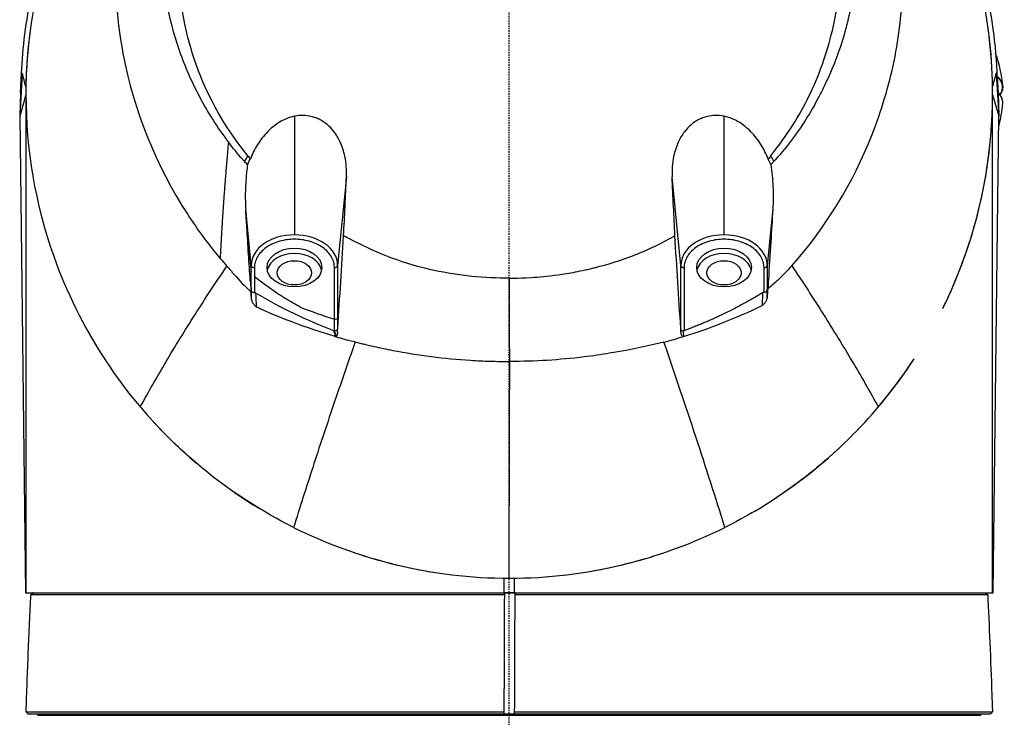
# Model space of a CAD drawing. Header units: millimetres. Extents: x 0 to 4378, y 0 to 2376.
# Tile 182 of 211: x 2252 to 2344, y 1626 to 1691. Entities that reach past the tile are written whole.
import ezdxf

# ---------------------------------------------------------------- set-up
doc = ezdxf.new("R2010")
doc.units = ezdxf.units.MM
doc.header["$LTSCALE"] = 0.2
doc.linetypes.add('CENTER2', pattern=[1.125, 0.75, -0.125, 0.125, -0.125])
doc.layers.add('02_Center Line', color=1, linetype='CENTER2')

# ---------------------------------------------------------------- blocks, each defined once
blk = doc.blocks.new('Blk$A25K1-2P24H')
for p, q in [((-45.342, 1099), (-45.583, 1095)), ((-45.514, 1097.18), (-45.404, 1099)), ((45.404, 1099), (45.342, 1099)), ((45.342, 1099), (45.583, 1095)), ((45.404, 1099), (45.514, 1097.18)), ((45.432, 1098.72), (45.421, 1098.72)), ((-45.514, 1097.18), (-45.583, 1095)), ((-45.004, 1096.985), (-45.583, 1095)), ((-45, 1096.447), (-45, 1050.65)), ((45, 1050.65), (45, 1096.455)), ((45.004, 1096.986), (45.583, 1095)), ((45.514, 1097.18), (45.583, 1095)), ((-45.583, 1095), (-45.043, 1050.65)), ((-20, 1094.991), (-20, 1083.957)), ((20, 1083.957), (20, 1094.991)), ((45.043, 1050.65), (45.583, 1095)), ((-15.165, 1089.366), (-15.981, 1081.115)), ((15.98, 1081.115), (15.164, 1089.366)), ((-24.02, 1081.115), (-24.542, 1086.393)), ((24.538, 1086.357), (24.019, 1081.115)), ((-24.433, 1084.656), (-24.02, 1080.477)), ((-24.02, 1080.477), (-24.02, 1081.115)), ((-23.721, 1080.917), (-23.721, 1078.569)), ((-16.28, 1076.101), (-16.28, 1080.917)), ((-15.981, 1081.115), (-15.98, 1076.221)), ((15.98, 1075.147), (15.98, 1081.115)), ((16.279, 1080.917), (16.279, 1075.036)), ((23.726, 1078.605), (23.72, 1080.917)), ((24.019, 1081.115), (24.025, 1078.737)), ((-24.02, 1078.701), (-24.02, 1080.477)), ((24.025, 1078.737), (24.126, 1079.762)), ((24.127, 1079.764), (24.126, 1079.762)), ((23.589, 1078.563), (23.54, 1077.385)), ((-16.28, 1075.043), (-16.28, 1076.1)), ((-15.981, 1076.221), (-15.981, 1075.149)), ((-15.992, 1074.902), (-15.981, 1075.149)), ((-15.981, 1075.149), (-15.966, 1075.302)), ((15.969, 1075.263), (15.968, 1075.266)), ((15.98, 1075.147), (15.969, 1075.263)), ((15.99, 1074.938), (15.981, 1075.147)), ((-0.5, 1052.002), (-0.5, 1050.65)), ((0.5, 1050.65), (0.5, 1052.002)), ((-45.043, 1050.65), (45.043, 1050.65)), ((-44.342, 1050.65), (-44.547, 1050.454)), ((-44.306, 1050.65), (-44.516, 1050.451)), ((-0.457, 1050.638), (-0.457, 1050.45)), ((0.543, 1050.45), (0.543, 1050.637)), ((44.306, 1050.65), (44.516, 1050.451)), ((44.342, 1050.65), (44.547, 1050.454)), ((-43.896, 1039.55), (-43.896, 1039.55)), ((-43.896, 1039.25), (-43.896, 1039.35)), ((-43.896, 1039.25), (43.896, 1039.25)), ((-43.895, 1039.55), (-43.895, 1039.55)), ((-43.895, 1039.35), (-43.895, 1039.25)), ((-0.499, 1039.55), (-0.5, 1039.358)), ((-0.5, 1039.351), (-0.5, 1039.358)), ((-0.5, 1039.25), (-0.5, 1039.35)), ((0.5, 1039.35), (-0.5, 1039.35)), ((0.5, 1039.358), (0.501, 1039.55)), ((0.5, 1039.35), (0.5, 1039.25)), ((43.895, 1039.55), (43.895, 1039.551)), ((43.895, 1039.25), (43.895, 1039.35)), ((43.896, 1039.55), (43.896, 1039.551)), ((43.896, 1039.25), (43.896, 1039.35))]:
    blk.add_line(p, q)
for centre, radius, start, end in [((34.892, 1097), 11.08, 4.13341, 20.30823), ((34.892, 1097), 11.08, 344.53037, 355.86659), ((0, 1097), 34, 186.15699, 186.16343), ((0, 1097), 45, 333.75269, 353.94628), ((0, 1097), 45, 213.12626, 229.67866), ((0, 1097), 45, 315.9736, 326.89164), ((0, 1097), 45, 300.55484, 312.85294), ((0, 1097), 45, 235.33976, 238.79112), ((0, 1097), 45, 252.04146, 260.95271), ((0, 1097), 45, 279.0562, 287.98066)]:
    blk.add_arc(centre, radius, start, end)
for centre, major_axis, ratio, start_param, end_param in [((34.892, 1097.715), (11.044, 0), 0.304592, 6.070358, 6.586629), ((34.892, 1097.725), (11.054, 0), 0.304592, 0.022008, 0.303443), ((-44.536, 1103.233), (0.348, 7.522), 0.041834, 2.390518, 2.471807), ((44.536, 1103.233), (-0.348, 7.522), 0.041834, 3.808802, 3.892667), ((34.892, 1096.276), (11.054, 0), 0.304592, 6.261177, 6.564501), ((30.805, 1053.34), (55.021, -38.19), 0.267007, 3.155631, 3.189657), ((20.578, 1073.605), (-2.666, -18.579), 0.240283, 2.784967, 2.866735), ((-20, 1081.115), (-4.02, 0), 0.707107, 4.712389, 6.283185), ((-20, 1081.115), (4.02, 0), 0.707107, 0, 1.570796), ((-15.736, 1092.602), (13.805, -10.944), 0.397586, 5.03962, 5.054323), ((20, 1081.115), (-4.02, 0), 0.707107, 4.712389, 6.283185), ((20, 1081.115), (4.019, 0), 0.707106, 0, 1.570803), ((-20, 1080.422), (2.55, 0), 0.707107, 0.13769, 3.003903), ((20, 1080.422), (2.55, 0), 0.707107, 0.13769, 3.003903), ((-23.721, 1081.129), (-0.3, 0), 0.707107, 0.069813, 1.570796), ((-16.28, 1081.129), (0.3, 0), 0.707107, 4.712391, 6.21337), ((16.279, 1081.129), (-0.3, 0), 0.707107, 0.069813, 1.570795), ((23.72, 1081.129), (0.3, 0), 0.707458, 4.711901, 6.212886), ((-235.168, 1068.353), (203.552, 57.742), 0.98332, 6.048343, 6.052019), ((-23.701, 1078.198), (-0.047, 0.369), 0.806244, 5.723653, 6.191578), ((-0.984, 1131.619), (-2.225, -59.191), 0.838073, 5.855552, 6.013195), ((23.707, 1078.231), (-0.045, -0.371), 0.801407, 3.227, 3.698288), ((26.235, 969.733), (-8.397, -178.4), 0.051537, 4.055898, 4.062121), ((-16.612, 1076.704), (-5.654, 1.882), 0.078818, 1.08681, 1.655782), ((-15.986, 1078.654), (1.353, -3.614), 0.757552, 5.701635, 5.72751), ((27.682, 1043.733), (-54.962, 182.919), 0.178122, 1.345406, 1.348558), ((34.645, 1047.116), (56.104, -179.508), 0.219655, 4.488009, 4.488843), ((34.645, 1047.116), (56.104, -179.508), 0.219655, 4.488843, 4.491213), ((33.197, 1075.099), (7.017, -16.087), 0.963246, 4.318806, 4.348602), ((-50.834, 1167.756), (78.459, -170.589), 0.133545, 0.802319, 0.928647), ((0.028, 1006.671), (-44.01, 0), 0.999077, 4.71309, 4.72341), ((-0.028, 1006.678), (-44.003, 0), 0.999077, 4.699401, 4.711688)]:
    blk.add_ellipse(centre, major_axis=major_axis, ratio=ratio, start_param=start_param, end_param=end_param)
for centre, major_axis in [((-20, 1080.917), (-2.55, 0)), ((20, 1080.917), (-2.55, 0)), ((-20, 1080.422), (-1.6, 0)), ((20, 1080.422), (-1.6, 0))]:
    blk.add_ellipse(centre, major_axis=major_axis, ratio=0.707107)
for points, knots in [([(0.051, 1144.331), (-7.222, 1144.29), (-14.381, 1141.896), (-20.383, 1137.928), (-24.407, 1135.269), (-27.873, 1131.815), (-30.545, 1127.851), (-31.858, 1125.902), (-32.98, 1123.829), (-33.881, 1121.667), (-36.614, 1115.108), (-37.288, 1107.781), (-35.969, 1100.826), (-34.962, 1095.518), (-32.895, 1090.402), (-29.931, 1085.841), (-29.012, 1084.426), (-28.007, 1083.065), (-26.92, 1081.769)], [0, 0, 0, 0, 0.25, 0.25, 0.25, 0.417586, 0.417586, 0.417586, 0.5, 0.5, 0.5, 0.75, 0.75, 0.75, 0.940822, 0.940822, 0.940822, 1, 1, 1, 1]), ([(26.307, 1081.081), (29.505, 1084.679), (32.022, 1088.843), (33.777, 1093.284), (34.656, 1095.505), (35.347, 1097.8), (35.828, 1100.135), (36.309, 1102.468), (36.58, 1104.841), (36.617, 1107.221), (36.69, 1111.982), (35.846, 1116.761), (34.069, 1121.198), (32.292, 1125.634), (29.604, 1129.718), (26.208, 1133.142), (22.814, 1136.564), (18.725, 1139.334), (14.256, 1141.247), (9.786, 1143.159), (4.944, 1144.314), (0.051, 1144.331)], [0, 0, 0, 0, 0.166636, 0.166636, 0.166636, 0.25, 0.25, 0.25, 0.333311, 0.333311, 0.333311, 0.49999, 0.49999, 0.49999, 0.666694, 0.666694, 0.666694, 0.833333, 0.833333, 0.833333, 1, 1, 1, 1]), ([(-26.146, 1092.616), (-26.222, 1092.715), (-26.297, 1092.815), (-26.371, 1092.916), (-26.864, 1093.585), (-27.331, 1094.271), (-27.769, 1094.975), (-28.206, 1095.678), (-28.615, 1096.398), (-28.993, 1097.132), (-29.372, 1097.866), (-29.721, 1098.614), (-30.039, 1099.374), (-30.356, 1100.134), (-30.642, 1100.907), (-30.896, 1101.689), (-31.149, 1102.471), (-31.37, 1103.262), (-31.558, 1104.06), (-31.746, 1104.859), (-31.9, 1105.665), (-32.019, 1106.476), (-32.053, 1106.703), (-32.084, 1106.93), (-32.112, 1107.158), (-32.161, 1107.555), (-32.202, 1107.954), (-32.234, 1108.353), (-32.249, 1108.542), (-32.263, 1108.731), (-32.274, 1108.92), (-32.3, 1109.338), (-32.317, 1109.757), (-32.326, 1110.175), (-32.339, 1110.831), (-32.33, 1111.487), (-32.3, 1112.141), (-32.239, 1113.444), (-32.091, 1114.742), (-31.858, 1116.027), (-31.625, 1117.314), (-31.306, 1118.588), (-30.904, 1119.837), (-30.501, 1121.086), (-30.015, 1122.312), (-29.449, 1123.502), (-29.377, 1123.654), (-29.303, 1123.804), (-29.229, 1123.954), (-29.094, 1124.226), (-28.955, 1124.496), (-28.811, 1124.764), (-28.41, 1125.512), (-27.977, 1126.245), (-27.514, 1126.961), (-26.793, 1128.073), (-25.998, 1129.143), (-25.136, 1130.16), (-24.273, 1131.178), (-23.343, 1132.143), (-22.352, 1133.048), (-21.361, 1133.954), (-20.31, 1134.799), (-19.207, 1135.577), (-18.458, 1136.105), (-17.685, 1136.603), (-16.891, 1137.067), (-16.515, 1137.287), (-16.135, 1137.5), (-15.75, 1137.705), (-14.551, 1138.344), (-13.311, 1138.911), (-12.037, 1139.401), (-10.764, 1139.89), (-9.459, 1140.303), (-8.131, 1140.636), (-6.803, 1140.968), (-5.453, 1141.22), (-4.092, 1141.388), (-2.732, 1141.557), (-1.361, 1141.642), (0.011, 1141.642)], [0, 0, 0, 0, 0.005433, 0.005433, 0.005433, 0.041569, 0.041569, 0.041569, 0.077688, 0.077688, 0.077688, 0.113822, 0.113822, 0.113822, 0.149952, 0.149952, 0.149952, 0.186071, 0.186071, 0.186071, 0.222204, 0.222204, 0.222204, 0.232329, 0.232329, 0.232329, 0.25, 0.25, 0.25, 0.258368, 0.258368, 0.258368, 0.276877, 0.276877, 0.276877, 0.305871, 0.305871, 0.305871, 0.363632, 0.363632, 0.363632, 0.421486, 0.421486, 0.421486, 0.479349, 0.479349, 0.479349, 0.486699, 0.486699, 0.486699, 0.5, 0.5, 0.5, 0.537191, 0.537191, 0.537191, 0.595052, 0.595052, 0.595052, 0.652905, 0.652905, 0.652905, 0.710747, 0.710747, 0.710747, 0.75, 0.75, 0.75, 0.768586, 0.768586, 0.768586, 0.826443, 0.826443, 0.826443, 0.884299, 0.884299, 0.884299, 0.942168, 0.942168, 0.942168, 1, 1, 1, 1]), ([(0.011, 1141.642), (1.382, 1141.644), (2.754, 1141.558), (4.113, 1141.389), (5.474, 1141.22), (6.824, 1140.967), (8.151, 1140.633), (9.479, 1140.3), (10.783, 1139.885), (12.056, 1139.395), (13.329, 1138.904), (14.569, 1138.337), (15.767, 1137.699), (16.33, 1137.4), (16.883, 1137.084), (17.426, 1136.754), (18.04, 1136.381), (18.641, 1135.987), (19.227, 1135.575), (20.33, 1134.797), (21.382, 1133.952), (22.373, 1133.046), (23.363, 1132.141), (24.293, 1131.175), (25.155, 1130.156), (26.017, 1129.138), (26.81, 1128.067), (27.529, 1126.954), (28.205, 1125.908), (28.815, 1124.824), (29.356, 1123.71), (29.391, 1123.638), (29.426, 1123.566), (29.46, 1123.493), (30.027, 1122.303), (30.514, 1121.078), (30.917, 1119.829), (31.32, 1118.58), (31.639, 1117.306), (31.873, 1116.019), (32.106, 1114.734), (32.254, 1113.435), (32.314, 1112.132), (32.344, 1111.478), (32.351, 1110.822), (32.337, 1110.167), (32.328, 1109.748), (32.31, 1109.329), (32.284, 1108.911), (32.234, 1108.141), (32.155, 1107.372), (32.045, 1106.606), (32.039, 1106.56), (32.032, 1106.514), (32.025, 1106.468), (31.905, 1105.657), (31.75, 1104.852), (31.561, 1104.054), (31.372, 1103.256), (31.149, 1102.465), (30.894, 1101.684), (30.639, 1100.903), (30.351, 1100.132), (30.033, 1099.372), (29.867, 1098.977), (29.693, 1098.585), (29.511, 1098.197), (29.343, 1097.839), (29.17, 1097.483), (28.99, 1097.13), (28.615, 1096.395), (28.213, 1095.673), (27.78, 1094.967), (27.346, 1094.261), (26.882, 1093.573), (26.386, 1092.906), (25.89, 1092.238), (25.362, 1091.592), (24.803, 1090.972), (24.747, 1090.91), (24.691, 1090.849), (24.632, 1090.785)], [0, 0, 0, 0, 0.0558973, 0.0558973, 0.0558973, 0.1118359, 0.1118359, 0.1118359, 0.1677762, 0.1677762, 0.1677762, 0.2237383, 0.2237383, 0.2237383, 0.25, 0.25, 0.25, 0.2796998, 0.2796998, 0.2796998, 0.3356284, 0.3356284, 0.3356284, 0.3915473, 0.3915473, 0.3915473, 0.4474757, 0.4474757, 0.4474757, 0.5, 0.5, 0.5, 0.503405, 0.503405, 0.503405, 0.5593482, 0.5593482, 0.5593482, 0.6152764, 0.6152764, 0.6152764, 0.6711159, 0.6711159, 0.6711159, 0.6991461, 0.6991461, 0.6991461, 0.7170401, 0.7170401, 0.7170401, 0.75, 0.75, 0.75, 0.7519922, 0.7519922, 0.7519922, 0.7869331, 0.7869331, 0.7869331, 0.8218791, 0.8218791, 0.8218791, 0.8568262, 0.8568262, 0.8568262, 0.875, 0.875, 0.875, 0.8917408, 0.8917408, 0.8917408, 0.9266216, 0.9266216, 0.9266216, 0.9615238, 0.9615238, 0.9615238, 0.996469, 0.996469, 0.996469, 0.9999607, 0.9999607, 0.9999607, 0.9999607]), ([(-24.352, 1091.321), (-27.244, 1094.916), (-28.676, 1098.269), (-30.658, 1104.505), (-30.964, 1108.097), (-30.466, 1115.1), (-29.426, 1118.778), (-25.922, 1125.548), (-23.503, 1128.569), (-17.928, 1133.306), (-14.929, 1135.096), (-10.303, 1136.926), (-8.879, 1137.379), (-6.075, 1138.068), (-4.683, 1138.318), (-2.217, 1138.599), (-1.101, 1138.671), (0.011, 1138.671)], [0.000058, 0.000058, 0.000058, 0.000058, 1.424941, 1.424941, 3.493101, 3.493101, 5.923775, 5.923775, 8.34, 8.34, 10.482518, 10.482518, 11.395771, 11.395771, 12.255616, 12.255616, 12.922602, 12.922602, 12.922602, 12.922602]), ([(24.356, 1091.313), (25.922, 1093.268), (27.051, 1095.133), (28.853, 1098.803), (29.589, 1100.857), (30.958, 1106.742), (31.045, 1110.622), (29.649, 1118.146), (28.192, 1121.71), (23.931, 1128.095), (21.184, 1130.853), (15.71, 1134.593), (13.246, 1135.844), (9.341, 1137.236), (8.01, 1137.618), (5.3, 1138.215), (3.912, 1138.431), (1.702, 1138.629), (0.859, 1138.671), (0.011, 1138.671)], [-6.917277, -6.917277, -6.917277, -6.917277, -6.307005, -6.307005, -5.616269, -5.616269, -4.383959, -4.383959, -3.160831, -3.160831, -1.94987, -1.94987, -1.100763, -1.100763, -0.676872, -0.676872, -0.254293, -0.254293, 0, 0, 0, 0]), ([(-45.404, 1099), (-45.404, 1099), (-45.404, 1099), (-45.404, 1099), (-45.35, 1100.213), (-45.247, 1101.422), (-44.939, 1103.869), (-44.731, 1105.107), (-44.384, 1106.753), (-44.289, 1107.17), (-43.779, 1109.287), (-43.269, 1110.968), (-42.418, 1113.281), (-42.158, 1113.941), (-41.279, 1116.023), (-40.602, 1117.421), (-39.215, 1119.946), (-38.523, 1121.083), (-37.209, 1123.044), (-36.607, 1123.879), (-35.305, 1125.561), (-34.603, 1126.403), (-33.369, 1127.78), (-32.851, 1128.33), (-32.32, 1128.865)], [-25.988435, -25.988435, -25.988435, -25.988435, -25.988429, -25.988429, -25.988429, -25.425165, -25.425165, -24.84193, -24.84193, -24.643305, -24.643305, -23.830256, -23.830256, -23.501785, -23.501785, -22.781546, -22.781546, -22.163507, -22.163507, -21.686579, -21.686579, -21.178558, -21.178558, -20.827731, -20.827731, -20.827731, -20.827731]), ([(32.346, 1128.839), (32.512, 1128.671), (32.678, 1128.501), (32.842, 1128.33), (34.66, 1126.434), (36.31, 1124.383), (38.828, 1120.63), (39.787, 1118.986), (41.233, 1116.104), (41.775, 1114.895), (43.394, 1110.81), (44.132, 1108.105), (44.857, 1104.389), (45.035, 1103.191), (45.224, 1101.519), (45.275, 1100.983), (45.354, 1099.956), (45.383, 1099.466), (45.404, 1099)], [-9.702244, -9.702244, -9.702244, -9.702244, -9.592356, -9.592356, -9.592356, -8.374422, -8.374422, -7.490537, -7.490537, -6.876667, -6.876667, -5.455528, -5.455528, -4.720607, -4.720607, -4.353146, -4.353146, -3.986317, -3.986317, -3.986317, -3.986317]), ([(-39.44, 1118.697), (-40.63, 1116.534), (-41.619, 1114.313), (-44.158, 1107.15), (-45.013, 1102.08), (-44.996, 1091.95), (-44.156, 1086.879), (-41.246, 1078.676), (-39.677, 1075.451), (-37.663, 1072.372)], [0.4236366, 0.4236366, 0.4236366, 0.4236366, 0.5, 0.5, 0.6666667, 0.6666667, 0.8333333, 0.8333333, 0.9449568, 0.9449568, 0.9449568, 0.9449568]), ([(40.36, 1077.099), (41.148, 1078.699), (41.831, 1080.325), (44.156, 1086.88), (44.996, 1091.95), (45.01, 1100.41), (44.628, 1103.808), (43.851, 1107.158)], [0.1109561, 0.1109561, 0.1109561, 0.1109561, 0.1666667, 0.1666667, 0.3333333, 0.3333333, 0.445041, 0.445041, 0.445041, 0.445041]), ([(45.944, 1097.799), (45.949, 1097.725), (45.946, 1097.651), (45.926, 1097.504), (45.907, 1097.431), (45.855, 1097.284), (45.821, 1097.212), (45.753, 1097.093), (45.723, 1097.046), (45.69, 1097)], [6.2611769, 6.2611769, 6.2611769, 6.2611769, 6.3262673, 6.3262673, 6.3913576, 6.3913576, 6.456448, 6.456448, 6.4983021, 6.4983021, 6.4983021, 6.4983021]), ([(45.944, 1096.202), (45.949, 1096.275), (45.946, 1096.349), (45.926, 1096.496), (45.907, 1096.57), (45.855, 1096.716), (45.821, 1096.789), (45.738, 1096.934), (45.689, 1097.005), (45.595, 1097.123), (45.555, 1097.169), (45.512, 1097.215)], [6.2611769, 6.2611769, 6.2611769, 6.2611769, 6.3262673, 6.3262673, 6.3913576, 6.3913576, 6.456448, 6.456448, 6.5215383, 6.5215383, 6.5638321, 6.5638321, 6.5638321, 6.5638321]), ([(-20, 1094.991), (-20.491, 1094.89), (-20.959, 1094.697), (-21.805, 1094.188), (-22.183, 1093.88), (-22.864, 1093.182), (-23.167, 1092.79), (-23.696, 1091.946), (-23.921, 1091.491), (-24.104, 1091.021)], [0.0000006, 0.0000006, 0.0000006, 0.0000006, 0.1524571, 0.1524571, 0.2976576, 0.2976576, 0.4448326, 0.4448326, 0.5952598, 0.5952598, 0.5952598, 0.5952598]), ([(-15.165, 1089.366), (-15.136, 1089.997), (-15.18, 1090.635), (-15.406, 1091.735), (-15.558, 1092.209), (-15.92, 1092.971), (-16.101, 1093.274), (-16.507, 1093.802), (-16.724, 1094.031), (-17.228, 1094.45), (-17.517, 1094.632), (-18.248, 1094.955), (-18.695, 1095.055), (-19.438, 1095.074), (-19.721, 1095.048), (-20, 1094.991)], [0.000001, 0.000001, 0.000001, 0.000001, 0.1902896, 0.1902896, 0.3399867, 0.3399867, 0.4474439, 0.4474439, 0.5441628, 0.5441628, 0.6493471, 0.6493471, 0.7906114, 0.7906114, 0.8776055, 0.8776055, 0.8776055, 0.8776055]), ([(20, 1094.991), (19.722, 1095.048), (19.44, 1095.075), (18.698, 1095.057), (18.251, 1094.957), (17.519, 1094.634), (17.229, 1094.452), (16.724, 1094.033), (16.507, 1093.804), (16.101, 1093.276), (15.92, 1092.973), (15.558, 1092.211), (15.406, 1091.738), (15.179, 1090.638), (15.135, 1089.999), (15.164, 1089.366)], [0.0000008, 0.0000008, 0.0000008, 0.0000008, 0.0863251, 0.0863251, 0.2273811, 0.2273811, 0.3323759, 0.3323759, 0.4288848, 0.4288848, 0.536055, 0.536055, 0.6852449, 0.6852449, 0.8753391, 0.8753391, 0.8753391, 0.8753391]), ([(24.112, 1090.999), (23.929, 1091.473), (23.704, 1091.93), (23.175, 1092.778), (22.871, 1093.173), (22.189, 1093.875), (21.81, 1094.185), (20.962, 1094.696), (20.492, 1094.89), (20, 1094.991)], [0, 0, 0, 0, 0.1517701, 0.1517701, 0.3002274, 0.3002274, 0.4466341, 0.4466341, 0.6003531, 0.6003531, 0.6003531, 0.6003531]), ([(-24.642, 1090.779), (-24.7, 1090.84), (-24.757, 1090.902), (-24.813, 1090.964), (-25.288, 1091.491), (-25.736, 1092.041), (-26.146, 1092.616)], [0.0002244, 0.0002244, 0.0002244, 0.0002244, 0.1054593, 0.1054593, 0.1054593, 1, 1, 1, 1]), ([(-24.371, 1090.488), (-24.347, 1090.546), (-24.321, 1090.604), (-24.236, 1090.783), (-24.172, 1090.903), (-24.104, 1091.021)], [-0.21405697, -0.21405697, -0.21405697, -0.21405697, -0.1950617, -0.1950617, -0.15406023, -0.15406023, -0.15406023, -0.15406023]), ([(-24.352, 1091.32), (-24.312, 1091.27), (-24.271, 1091.22), (-24.188, 1091.12), (-24.146, 1091.07), (-24.104, 1091.021)], [0.00013413, 0.00013413, 0.00013413, 0.00013413, 0.02010164, 0.02010164, 0.04020746, 0.04020746, 0.04020746, 0.04020746]), ([(24.355, 1091.311), (24.319, 1091.255), (24.278, 1091.204), (24.196, 1091.101), (24.155, 1091.049), (24.112, 1090.999)], [-0.04081303, -0.04081303, -0.04081303, -0.04081303, -0.02051918, -0.02051918, -0.00010444, -0.00010444, -0.00010444, -0.00010444]), ([(-24.371, 1090.488), (-24.417, 1090.536), (-24.463, 1090.584), (-24.554, 1090.68), (-24.6, 1090.729), (-24.642, 1090.779)], [-0.04086979, -0.04086979, -0.04086979, -0.04086979, -0.02050335, -0.02050335, -0.00009776, -0.00009776, -0.00009776, -0.00009776]), ([(-24.371, 1090.488), (-24.403, 1090.255), (-24.431, 1090.022), (-24.456, 1089.787), (-24.458, 1089.765), (-24.46, 1089.743), (-24.463, 1089.721), (-24.495, 1089.399), (-24.522, 1089.075), (-24.541, 1088.751), (-24.559, 1088.438), (-24.571, 1088.123), (-24.575, 1087.808), (-24.579, 1087.504), (-24.576, 1087.199), (-24.566, 1086.894), (-24.563, 1086.801), (-24.559, 1086.709), (-24.554, 1086.616), (-24.551, 1086.542), (-24.547, 1086.467), (-24.542, 1086.393)], [0.0003346, 0.0003346, 0.0003346, 0.0003346, 0.1740561, 0.1740561, 0.1740561, 0.1904613, 0.1904613, 0.1904613, 0.4284983, 0.4284983, 0.4284983, 0.658153, 0.658153, 0.658153, 0.879277, 0.879277, 0.879277, 0.9462812, 0.9462812, 0.9462812, 1, 1, 1, 1]), ([(24.361, 1090.512), (24.455, 1089.833), (24.52, 1089.142), (24.583, 1087.761), (24.581, 1087.056), (24.538, 1086.358)], [-0.4342229, -0.4342229, -0.4342229, -0.4342229, -0.2170073, -0.2170073, 0, 0, 0, 0]), ([(-15.419, 1083.886), (-15.377, 1084.79), (-15.334, 1085.69), (-15.249, 1087.526), (-15.207, 1088.447), (-15.165, 1089.366)], [-0.5521601, -0.5521601, -0.5521601, -0.5521601, -0.2766989, -0.2766989, -0.000001, -0.000001, -0.000001, -0.000001]), ([(15.419, 1083.877), (15.376, 1084.784), (15.334, 1085.687), (15.248, 1087.526), (15.206, 1088.447), (15.164, 1089.366)], [0.0000377, 0.0000377, 0.0000377, 0.0000377, 0.2725991, 0.2725991, 0.5455124, 0.5455124, 0.5455124, 0.5455124]), ([(-24.433, 1084.656), (-24.451, 1084.945), (-24.47, 1085.234), (-24.506, 1085.813), (-24.524, 1086.103), (-24.542, 1086.393)], [0.000001, 0.000001, 0.000001, 0.000001, 0.0900401, 0.0900401, 0.180079, 0.180079, 0.180079, 0.180079]), ([(24.538, 1086.358), (24.475, 1085.347), (24.411, 1084.316), (24.277, 1082.163), (24.196, 1080.876), (24.127, 1079.764)], [0.0003049, 0.0003049, 0.0003049, 0.0003049, 0.3144603, 0.3144603, 0.6858376, 0.6858376, 0.6858376, 0.6858376]), ([(-24.11, 1079.687), (-24.17, 1080.51), (-24.223, 1081.336), (-24.328, 1082.993), (-24.381, 1083.824), (-24.433, 1084.656)], [0.0004696, 0.0004696, 0.0004696, 0.0004696, 0.2582069, 0.2582069, 0.5155312, 0.5155312, 0.5155312, 0.5155312]), ([(-15.966, 1075.302), (-15.873, 1076.721), (-15.782, 1078.146), (-15.599, 1081.008), (-15.509, 1082.445), (-15.419, 1083.886)], [-0.895222, -0.895222, -0.895222, -0.895222, -0.447716, -0.447716, -0.0000153, -0.0000153, -0.0000153, -0.0000153]), ([(0.016, 1079.924), (-0.135, 1079.923), (-0.415, 1079.924), (-0.696, 1079.929), (-3.203, 1079.983), (-5.57, 1080.279), (-10.814, 1081.586), (-13.099, 1082.642), (-15.204, 1083.765)], [-1.423817, -1.423817, -1.423817, -1.423817, -1.390547, -1.357277, -1.357277, -0.798214, -0.798214, -0.080548, -0.080548, -0.080548, -0.080548]), ([(0.016, 1079.924), (0.023, 1079.924), (0.702, 1079.903), (2.047, 1079.987), (2.719, 1080.029), (3.558, 1080.1), (4.555, 1080.239), (5.054, 1080.309), (5.591, 1080.396), (6.167, 1080.506), (6.454, 1080.561), (6.751, 1080.622), (7.057, 1080.69), (7.21, 1080.724), (7.365, 1080.759), (7.523, 1080.796), (7.601, 1080.815), (7.681, 1080.834), (7.76, 1080.854), (7.84, 1080.873), (7.974, 1080.907), (8.001, 1080.914), (8.016, 1080.918), (8.031, 1080.921), (8.046, 1080.925), (9.055, 1081.182), (10.355, 1081.557), (11.887, 1082.167), (12.967, 1082.597), (14.153, 1083.157), (15.419, 1083.877)], [0, 0, 0, 0, 0.25, 0.25, 0.25, 0.375, 0.375, 0.375, 0.4375, 0.4375, 0.4375, 0.46875, 0.46875, 0.46875, 0.484375, 0.484375, 0.484375, 0.492188, 0.492188, 0.492188, 0.5, 0.5, 0.5, 0.504293, 0.504293, 0.504293, 0.795073, 0.795073, 0.795073, 1, 1, 1, 1]), ([(15.968, 1075.266), (15.876, 1076.699), (15.784, 1078.127), (15.601, 1081.005), (15.51, 1082.431), (15.419, 1083.877)], [0, 0, 0, 0, 0.4501191, 0.4501191, 0.8996968, 0.8996968, 0.8996968, 0.8996968]), ([(-20, 1083.548), (-20.227, 1083.548), (-20.695, 1083.518), (-21.388, 1083.377), (-22.055, 1083.132), (-22.65, 1082.791), (-23.133, 1082.37), (-23.479, 1081.899), (-23.678, 1081.408), (-23.721, 1081.078), (-23.721, 1080.917)], [0, 0, 0, 0, 0.11649, 0.23998, 0.368621, 0.500001, 0.631381, 0.760021, 0.883511, 1, 1, 1, 1]), ([(-16.28, 1080.917), (-16.28, 1081.078), (-16.323, 1081.408), (-16.522, 1081.899), (-16.868, 1082.37), (-17.351, 1082.791), (-17.946, 1083.132), (-18.613, 1083.377), (-19.306, 1083.518), (-19.774, 1083.548), (-20, 1083.548)], [0.0000099, 0.0000099, 0.0000099, 0.0000099, 0.1164901, 0.2399797, 0.3686208, 0.500001, 0.631381, 0.760021, 0.883511, 1, 1, 1, 1]), ([(20, 1083.548), (19.773, 1083.548), (19.305, 1083.518), (18.612, 1083.377), (17.945, 1083.132), (17.35, 1082.791), (16.867, 1082.37), (16.522, 1081.899), (16.322, 1081.408), (16.279, 1081.078), (16.279, 1080.917)], [0, 0, 0, 0, 0.116489, 0.239979, 0.368619, 0.499999, 0.631379, 0.76002, 0.88351, 1, 1, 1, 1]), ([(23.72, 1080.917), (23.72, 1080.917), (23.72, 1080.917), (23.72, 1080.917), (23.72, 1081.078), (23.677, 1081.408), (23.478, 1081.899), (23.132, 1082.37), (22.649, 1082.791), (22.054, 1083.132), (21.387, 1083.377), (20.694, 1083.518), (20.227, 1083.548), (20, 1083.548)], [0, 0, 0, 0, 0.000049, 0.000049, 0.000049, 0.116527, 0.240012, 0.368646, 0.500021, 0.631395, 0.760031, 0.883515, 1, 1, 1, 1]), ([(-34.354, 1067.935), (-33.599, 1069.319), (-31.996, 1072.137), (-29.305, 1076.508), (-27.327, 1079.512), (-26.291, 1081.035), (-26.291, 1081.036), (-26.29, 1081.037)], [0, 0, 0, 0, 0.330033, 0.660066, 0.990099, 0.990099, 0.9902311, 0.9902311, 0.9902311, 0.9902311]), ([(-26.29, 1081.037), (-26.066, 1080.785), (-25.844, 1080.529), (-25.62, 1080.276), (-25.12, 1079.712), (-24.611, 1079.16), (-24.05, 1078.66)], [0, 0, 0, 0, 0.3094707, 0.3094707, 0.3094707, 0.9999615, 0.9999615, 0.9999615, 0.9999615]), ([(24.077, 1078.961), (24.472, 1079.283), (24.858, 1079.619), (25.609, 1080.328), (25.963, 1080.691), (26.307, 1081.081)], [0.0000417, 0.0000417, 0.0000417, 0.0000417, 0.1575303, 0.1575303, 0.317238, 0.317238, 0.317238, 0.317238]), ([(26.307, 1081.081), (27.335, 1079.544), (29.302, 1076.52), (31.987, 1072.134), (33.595, 1069.317), (34.354, 1067.935)], [0.0002061, 0.0002061, 0.0002061, 0.0002061, 0.3333333, 0.6666667, 1, 1, 1, 1]), ([(-19.374, 1077.185), (-19.377, 1077.187), (-19.379, 1077.188), (-19.411, 1077.205), (-19.44, 1077.221), (-19.495, 1077.25), (-19.524, 1077.266), (-19.553, 1077.282), (-19.621, 1077.319), (-20.204, 1077.639), (-20.797, 1077.992), (-21.333, 1078.343), (-21.468, 1078.432), (-22.278, 1078.97), (-23.038, 1079.528), (-23.721, 1080.044)], [0, 0, 0, 0, 0.001523, 0.001523, 0.019775, 0.019775, 0.036215, 0.038041, 0.038041, 0.078039, 0.40202, 0.438018, 0.438018, 0.494216, 1, 1, 1, 1]), ([(-24.11, 1079.687), (-24.099, 1079.519), (-24.089, 1079.35), (-24.068, 1079.007), (-24.057, 1078.833), (-24.05, 1078.66)], [-0.108731, -0.108731, -0.108731, -0.108731, -0.0556716, -0.0556716, -0.000937, -0.000937, -0.000937, -0.000937]), ([(24.126, 1079.762), (24.118, 1079.629), (24.11, 1079.496), (24.094, 1079.23), (24.086, 1079.095), (24.077, 1078.961)], [-0.08340166, -0.08340166, -0.08340166, -0.08340166, -0.04197266, -0.04197266, -0.00005389, -0.00005389, -0.00005389, -0.00005389]), ([(-23.991, 1077.936), (-23.996, 1077.998), (-24.001, 1078.06), (-24.013, 1078.213), (-24.019, 1078.288), (-24.029, 1078.423), (-24.038, 1078.536), (-24.05, 1078.66)], [0.0000069, 0.0000069, 0.0000069, 0.0000069, 0.0236719, 0.0236719, 0.0581516, 0.0581516, 0.2461204, 0.2461204, 0.2461204, 0.2461204]), ([(24.001, 1078.081), (23.997, 1078.037), (23.985, 1077.986), (23.936, 1077.851), (23.893, 1077.767), (23.79, 1077.607), (23.73, 1077.533), (23.65, 1077.458), (23.629, 1077.44), (23.587, 1077.409), (23.565, 1077.395), (23.54, 1077.384)], [-0.08252781, -0.08252781, -0.08252781, -0.08252781, -0.06592066, -0.06592066, -0.04191549, -0.04191549, -0.01684178, -0.01684178, -0.00860181, -0.00860181, -0.00041618, -0.00041618, -0.00041618, -0.00041618]), ([(-23.991, 1077.936), (-23.987, 1077.894), (-23.975, 1077.845), (-23.929, 1077.713), (-23.887, 1077.631), (-23.786, 1077.472), (-23.725, 1077.396), (-23.643, 1077.319), (-23.622, 1077.301), (-23.578, 1077.268), (-23.555, 1077.254), (-23.531, 1077.243)], [0.00000656, 0.00000656, 0.00000656, 0.00000656, 0.01600874, 0.01600874, 0.03907007, 0.03907007, 0.0643019, 0.0643019, 0.07253327, 0.07253327, 0.08090179, 0.08090179, 0.08090179, 0.08090179]), ([(-16.212, 1074.499), (-17.536, 1074.861), (-18.888, 1075.345), (-21.304, 1076.258), (-22.426, 1076.71), (-23.531, 1077.243)], [0.0002639, 0.0002639, 0.0002639, 0.0002639, 0.4351256, 0.4351256, 0.8274309, 0.8274309, 0.8274309, 0.8274309]), ([(16.209, 1074.51), (17.45, 1074.846), (18.655, 1075.293), (21.06, 1076.253), (22.358, 1076.801), (23.54, 1077.384)], [-0.8720666, -0.8720666, -0.8720666, -0.8720666, -0.4461717, -0.4461717, -0.0004657, -0.0004657, -0.0004657, -0.0004657]), ([(-16.212, 1074.499), (-16.199, 1074.493), (-16.185, 1074.489), (-16.159, 1074.481), (-16.146, 1074.477), (-16.133, 1074.473)], [-0.008670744, -0.008670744, -0.008670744, -0.008670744, -0.00432798, -0.00432798, -0.000017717, -0.000017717, -0.000017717, -0.000017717]), ([(-15.992, 1074.902), (-16.005, 1074.761), (-16.026, 1074.645), (-16.065, 1074.568), (-16.081, 1074.536), (-16.099, 1074.509), (-16.119, 1074.487), (-16.123, 1074.482), (-16.128, 1074.477), (-16.133, 1074.473)], [0, 0, 0, 0, 0.658607, 0.658607, 0.658607, 0.936103, 0.936103, 0.936103, 1, 1, 1, 1]), ([(-16.133, 1074.473), (-15.619, 1074.317), (-15.096, 1074.175), (-14.564, 1074.051), (-14.489, 1074.033), (-14.414, 1074.016), (-14.338, 1073.999)], [0.0000113, 0.0000113, 0.0000113, 0.0000113, 0.8758252, 0.8758252, 0.8758252, 0.9992012, 0.9992012, 0.9992012, 0.9992012]), ([(-15.992, 1074.902), (-15.988, 1074.969), (-15.983, 1075.035), (-15.975, 1075.169), (-15.97, 1075.235), (-15.966, 1075.302)], [-0.04217039, -0.04217039, -0.04217039, -0.04217039, -0.02109945, -0.02109945, -0.00008268, -0.00008268, -0.00008268, -0.00008268]), ([(15.988, 1074.937), (15.986, 1074.994), (15.983, 1075.049), (15.976, 1075.157), (15.972, 1075.21), (15.969, 1075.263)], [0.0005459, 0.0005459, 0.0005459, 0.0005459, 0.01788315, 0.01788315, 0.03454159, 0.03454159, 0.03454159, 0.03454159]), ([(16.279, 1075.036), (16.258, 1075.028), (16.237, 1075.024), (16.208, 1075.024), (16.202, 1075.024), (16.195, 1075.029)], [0.092235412, 0.092235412, 0.092235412, 0.092235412, 0.099295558, 0.099295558, 0.101162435, 0.101162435, 0.101162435, 0.101162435]), ([(-14.338, 1073.999), (-15.042, 1071.992), (-16.407, 1068.039), (-18.322, 1062.275), (-19.507, 1058.553), (-20.077, 1056.722)], [0.0003171, 0.0003171, 0.0003171, 0.0003171, 0.3333333, 0.6666667, 1, 1, 1, 1]), ([(-14.338, 1073.999), (-14.3, 1073.981), (-14.224, 1073.962), (-14.053, 1073.919), (-13.981, 1073.9), (-13.764, 1073.846), (-13.619, 1073.81), (-13.184, 1073.704), (-12.893, 1073.635), (-12.023, 1073.438), (-11.43, 1073.316), (-9.655, 1072.976), (-8.459, 1072.784), (-6.05, 1072.476), (-4.835, 1072.359), (-3.007, 1072.244), (-2.396, 1072.216), (-1.478, 1072.189), (-1.172, 1072.183), (-0.713, 1072.178), (-0.56, 1072.176), (-0.33, 1072.176), (-0.254, 1072.176), (-0.06, 1072.176), (0.027, 1072.176), (0.05, 1072.177)], [-0.2294734, -0.2294734, -0.2294734, -0.2294734, -0.2245854, -0.2245854, -0.2210123, -0.2210123, -0.2138699, -0.2138699, -0.1995955, -0.1995955, -0.1713087, -0.1713087, -0.1149023, -0.1149023, -0.0585131, -0.0585131, -0.030309, -0.030309, -0.0162036, -0.0162036, -0.0091501, -0.0091501, -0.0056231, -0.0056231, -0.0002075, -0.0002075, -0.0002075, -0.0002075]), ([(14.397, 1073.981), (14.216, 1073.923), (14.035, 1073.879), (13.853, 1073.835), (12.373, 1073.485), (10.869, 1073.18), (9.346, 1072.931), (8.556, 1072.802), (7.761, 1072.688), (6.963, 1072.591), (4.681, 1072.314), (2.367, 1072.168), (0.05, 1072.177)], [0, 0, 0, 0, 0.0394342, 0.0394342, 0.0394342, 0.3595322, 0.3595322, 0.3595322, 0.525523, 0.525523, 0.525523, 0.99998, 0.99998, 0.99998, 0.99998]), ([(0, 1052.001), (0, 1054.272), (0.003, 1056.458), (0.006, 1058.546), (0.01, 1060.921), (0.015, 1063.169), (0.022, 1065.276), (0.03, 1067.783), (0.038, 1070.09), (0.05, 1072.177)], [0, 0, 0, 0, 0.286439, 0.286439, 0.286439, 0.612197, 0.612197, 0.612197, 1, 1, 1, 1]), ([(-20.077, 1056.722), (-23, 1058.187), (-25.66, 1059.907), (-29.226, 1062.749), (-30.346, 1063.739), (-32.122, 1065.47), (-32.815, 1066.192), (-33.476, 1066.928)], [0, 0, 0, 0, 0.5, 0.5, 0.75, 0.75, 0.9221636, 0.9221636, 0.9221636, 0.9221636]), ([(32.554, 1065.932), (31.176, 1064.488), (29.672, 1063.105), (27.23, 1061.158), (26.39, 1060.535), (25.518, 1059.935)], [0.1562136, 0.1562136, 0.1562136, 0.1562136, 0.5, 0.5, 0.6698298, 0.6698298, 0.6698298, 0.6698298]), ([(-44.989, 1039.55), (-44.921, 1041.402), (-44.852, 1043.256), (-44.703, 1046.966), (-44.617, 1048.827), (-44.546, 1050.45)], [0, 0, 0, 0, 0.564714, 0.564714, 1.140649, 1.140649, 1.140649, 1.140649]), ([(-44.517, 1050.45), (-44.528, 1050.451), (-44.533, 1050.45), (-44.54, 1050.45), (-44.545, 1050.45), (-44.548, 1050.45), (-44.545, 1050.45)], [0, 0, 0, 0, 0.5403186, 0.5403186, 0.5403186, 1, 1, 1, 1]), ([(-0.457, 1050.45), (-5.444, 1050.45), (-10.891, 1050.45), (-16.323, 1050.45), (-16.505, 1050.45), (-16.686, 1050.45), (-16.867, 1050.45), (-16.934, 1050.45), (-16.989, 1050.45), (-17.037, 1050.45), (-17.117, 1050.45), (-17.177, 1050.45), (-17.239, 1050.45), (-18.834, 1050.45), (-20.959, 1050.45), (-23.453, 1050.45), (-25.876, 1050.45), (-28.616, 1050.45), (-31.478, 1050.45), (-31.563, 1050.45), (-31.648, 1050.45), (-31.733, 1050.45), (-34.685, 1050.45), (-36.973, 1050.45), (-38.725, 1050.451), (-39.672, 1050.452), (-40.464, 1050.452), (-41.125, 1050.452), (-41.685, 1050.452), (-42.151, 1050.452), (-42.54, 1050.452), (-43.019, 1050.451), (-43.381, 1050.451), (-43.657, 1050.451), (-43.967, 1050.451), (-44.167, 1050.451), (-44.298, 1050.451), (-44.462, 1050.45), (-44.497, 1050.45), (-44.517, 1050.45)], [0, 0, 0, 0, 0.234375, 0.234375, 0.234375, 0.2421875, 0.2421875, 0.2421875, 0.2451062, 0.2451062, 0.2451062, 0.25, 0.25, 0.25, 0.375, 0.375, 0.375, 0.496403, 0.496403, 0.496403, 0.5, 0.5, 0.5, 0.625, 0.625, 0.625, 0.6926487, 0.6926487, 0.6926487, 0.75, 0.75, 0.75, 0.8205228, 0.8205228, 0.8205228, 0.8998518, 0.8998518, 0.8998518, 1, 1, 1, 1]), ([(-0.457, 1050.45), (-0.464, 1048.635), (-0.471, 1046.83), (-0.487, 1042.664), (-0.493, 1041.223), (-0.499, 1039.55)], [0.000006, 0.000006, 0.000006, 0.000006, 0.545102, 0.545102, 1.241157, 1.241157, 1.241157, 1.241157]), ([(0.501, 1039.55), (0.507, 1041.207), (0.513, 1042.766), (0.529, 1046.852), (0.536, 1048.63), (0.543, 1050.45)], [0.0000043, 0.0000043, 0.0000043, 0.0000043, 0.4974791, 0.4974791, 0.9098399, 0.9098399, 0.9098399, 0.9098399]), ([(44.517, 1050.45), (44.497, 1050.45), (44.462, 1050.45), (44.298, 1050.451), (44.167, 1050.451), (43.967, 1050.451), (43.657, 1050.451), (43.382, 1050.451), (43.021, 1050.451), (42.543, 1050.452), (42.153, 1050.452), (41.686, 1050.452), (41.125, 1050.452), (40.466, 1050.452), (39.678, 1050.452), (38.734, 1050.451), (36.986, 1050.45), (34.701, 1050.45), (31.754, 1050.45), (31.662, 1050.45), (31.57, 1050.45), (31.479, 1050.45), (28.629, 1050.45), (25.894, 1050.45), (23.476, 1050.45), (20.981, 1050.45), (18.854, 1050.45), (17.257, 1050.45), (17.187, 1050.45), (17.128, 1050.45), (17.037, 1050.45), (16.998, 1050.45), (16.952, 1050.45), (16.896, 1050.45), (16.712, 1050.45), (16.529, 1050.45), (16.347, 1050.45), (14.254, 1050.45), (12.237, 1050.45), (10.339, 1050.45), (9.426, 1050.45), (8.555, 1050.45), (7.584, 1050.45), (6.375, 1050.45), (5.111, 1050.45), (3.874, 1050.45), (2.768, 1050.45), (1.657, 1050.45), (0.543, 1050.45)], [0, 0, 0, 0, 0.1001806, 0.1001806, 0.1001806, 0.179569, 0.179569, 0.179569, 0.25, 0.25, 0.25, 0.307537, 0.307537, 0.307537, 0.375, 0.375, 0.375, 0.5, 0.5, 0.5, 0.5038983, 0.5038983, 0.5038983, 0.625, 0.625, 0.625, 0.75, 0.75, 0.75, 0.7554336, 0.7554336, 0.7554336, 0.7578125, 0.7578125, 0.7578125, 0.765625, 0.765625, 0.765625, 0.8552614, 0.8552614, 0.8552614, 0.898375, 0.898375, 0.898375, 0.9520621, 0.9520621, 0.9520621, 1, 1, 1, 1]), ([(44.545, 1050.45), (44.548, 1050.45), (44.545, 1050.45), (44.54, 1050.45), (44.533, 1050.45), (44.528, 1050.451), (44.517, 1050.45)], [0, 0, 0, 0, 0.4596814, 0.4596814, 0.4596814, 1, 1, 1, 1]), ([(44.546, 1050.45), (44.606, 1049.081), (44.677, 1047.548), (44.808, 1044.387), (44.87, 1042.767), (44.95, 1040.618), (44.969, 1040.084), (44.989, 1039.55)], [0, 0, 0, 0, 0.485965, 0.485965, 0.978877, 0.978877, 1.141705, 1.141705, 1.141705, 1.141705]), ([(-44.989, 1039.55), (-44.989, 1039.55), (-44.989, 1039.55), (-44.989, 1039.55), (-44.989, 1039.55), (-44.989, 1039.55), (-44.988, 1039.55), (-44.988, 1039.55), (-44.988, 1039.55), (-44.988, 1039.55), (-44.987, 1039.55), (-44.985, 1039.55), (-44.981, 1039.55), (-44.974, 1039.55), (-44.96, 1039.55), (-44.927, 1039.55), (-44.86, 1039.55), (-44.722, 1039.55), (-44.344, 1039.55), (-44.266, 1039.55), (-44.178, 1039.55), (-44.078, 1039.55), (-44.013, 1039.55), (-43.933, 1039.55), (-43.87, 1039.55), (-43.813, 1039.55), (-43.781, 1039.55), (-43.739, 1039.55), (-43.55, 1039.55), (-43.34, 1039.55), (-43.111, 1039.55), (-42.69, 1039.55), (-42.205, 1039.55), (-41.662, 1039.55), (-41.629, 1039.55), (-41.597, 1039.55), (-41.564, 1039.55), (-41.322, 1039.55), (-41.069, 1039.55), (-40.806, 1039.55), (-40.733, 1039.55), (-40.659, 1039.55), (-40.584, 1039.55), (-40.499, 1039.55), (-40.478, 1039.55), (-40.437, 1039.55), (-39.72, 1039.55), (-38.491, 1039.55), (-36.302, 1039.55), (-35.12, 1039.55), (-33.653, 1039.55), (-31.813, 1039.55), (-30.767, 1039.55), (-29.6, 1039.55), (-28.299, 1039.55), (-27.928, 1039.55), (-27.586, 1039.55), (-27.261, 1039.55), (-26.47, 1039.55), (-25.63, 1039.55), (-24.81, 1039.55), (-24.718, 1039.55), (-24.626, 1039.55), (-24.534, 1039.55), (-22.054, 1039.55), (-19.586, 1039.549), (-17.217, 1039.549), (-16.541, 1039.549), (-15.873, 1039.549), (-15.215, 1039.549), (-10.262, 1039.55), (-5.888, 1039.55), (-2.44, 1039.55), (-1.758, 1039.55), (-1.111, 1039.55), (-0.499, 1039.55)], [0.5008673, 0.5008673, 0.5008673, 0.5008673, 0.5016053, 0.5016053, 0.5016053, 0.5039063, 0.5039063, 0.5039063, 0.5078125, 0.5078125, 0.5078125, 0.515625, 0.515625, 0.515625, 0.53125, 0.53125, 0.53125, 0.5625, 0.5625, 0.5625, 0.5688885, 0.5688885, 0.5688885, 0.5730787, 0.5730787, 0.5730787, 0.5767986, 0.5767986, 0.5767986, 0.59375, 0.59375, 0.59375, 0.625, 0.625, 0.625, 0.6268712, 0.6268712, 0.6268712, 0.640625, 0.640625, 0.640625, 0.6444518, 0.6444518, 0.6444518, 0.6488253, 0.6488253, 0.6488253, 0.7241742, 0.7241742, 0.7241742, 0.7648709, 0.7648709, 0.7648709, 0.7880149, 0.7880149, 0.7880149, 0.7946183, 0.7946183, 0.7946183, 0.810695, 0.810695, 0.810695, 0.8125, 0.8125, 0.8125, 0.8611268, 0.8611268, 0.8611268, 0.875, 0.875, 0.875, 0.9793665, 0.9793665, 0.9793665, 1, 1, 1, 1]), ([(-0.5, 1039.351), (-3.517, 1039.35), (-6.53, 1039.35), (-12.423, 1039.35), (-15.308, 1039.35), (-23.338, 1039.35), (-28.156, 1039.35), (-36.166, 1039.35), (-39.36, 1039.35), (-43.677, 1039.35), (-44.795, 1039.35), (-44.796, 1039.35), (-44.796, 1039.35), (-44.796, 1039.35)], [0.000601, 0.000601, 0.000601, 0.000601, 0.905791, 0.905791, 1.809533, 1.809533, 3.525212, 3.525212, 5.230145, 5.230145, 6.937063, 6.937063, 6.937922, 6.937922, 6.937922, 6.937922]), ([(44.796, 1039.35), (44.796, 1039.35), (44.796, 1039.35), (44.795, 1039.35), (43.677, 1039.35), (39.361, 1039.35), (36.167, 1039.35), (28.158, 1039.35), (23.339, 1039.35), (15.31, 1039.35), (12.425, 1039.35), (6.531, 1039.35), (3.517, 1039.35), (0.5, 1039.351)], [6.885061, 6.885061, 6.885061, 6.885061, 6.885815, 6.885815, 8.578841, 8.578841, 10.26989, 10.26989, 11.971729, 11.971729, 12.868407, 12.868407, 13.766587, 13.766587, 13.766587, 13.766587]), ([(0.501, 1039.55), (1.537, 1039.551), (2.574, 1039.55), (3.607, 1039.55), (4.778, 1039.549), (5.945, 1039.55), (7.106, 1039.55), (8.403, 1039.55), (9.69, 1039.55), (10.963, 1039.55), (12.369, 1039.55), (13.759, 1039.55), (15.126, 1039.55), (15.842, 1039.55), (16.553, 1039.55), (17.256, 1039.55), (18.02, 1039.55), (18.775, 1039.55), (19.521, 1039.55), (21.179, 1039.55), (22.788, 1039.549), (24.338, 1039.549), (27.033, 1039.548), (29.55, 1039.549), (31.824, 1039.549), (33.009, 1039.55), (34.128, 1039.55), (35.173, 1039.55), (37.804, 1039.55), (39.971, 1039.551), (41.582, 1039.551), (41.897, 1039.551), (42.191, 1039.551), (42.464, 1039.551), (43.166, 1039.551), (43.725, 1039.551), (44.136, 1039.551), (44.421, 1039.551), (44.635, 1039.551), (44.777, 1039.551), (44.917, 1039.55), (44.987, 1039.55), (44.989, 1039.55), (44.989, 1039.55), (44.989, 1039.55), (44.989, 1039.55)], [0, 0, 0, 0, 0.0222097, 0.0222097, 0.0222097, 0.047383, 0.047383, 0.047383, 0.0755044, 0.0755044, 0.0755044, 0.1065731, 0.1065731, 0.1065731, 0.1228747, 0.1228747, 0.1228747, 0.1405977, 0.1405977, 0.1405977, 0.1800307, 0.1800307, 0.1800307, 0.2485817, 0.2485817, 0.2485817, 0.2843304, 0.2843304, 0.2843304, 0.3743744, 0.3743744, 0.3743744, 0.3920041, 0.3920041, 0.3920041, 0.4373315, 0.4373315, 0.4373315, 0.4687938, 0.4687938, 0.4687938, 0.4996467, 0.4996467, 0.4996467, 0.4999884, 0.4999884, 0.4999884, 0.4999884])]:
    blk.add_open_spline(points, degree=3, knots=knots)
for points in [[(-44.622, 1102.913), (-44.85, 1101.193), (-44.977, 1099.468), (-45.005, 1097.744)], [(45.005, 1097.744), (44.979, 1099.342), (44.868, 1100.942), (44.67, 1102.538)], [(-45.404, 1099), (-45.384, 1099.001), (-45.363, 1099), (-45.342, 1099)], [(-45.005, 1097.744), (-45.121, 1098.163), (-45.233, 1098.582), (-45.342, 1099)], [(45.005, 1097.744), (45.114, 1098.14), (45.227, 1098.559), (45.342, 1099)], [(45.42, 1098.739), (45.427, 1098.741), (45.434, 1098.738), (45.441, 1098.731)], [(45.432, 1098.72), (45.428, 1098.723), (45.424, 1098.726), (45.421, 1098.727)], [(24.361, 1090.512), (24.287, 1090.679), (24.203, 1090.842), (24.112, 1090.999)], [(24.361, 1090.512), (24.45, 1090.604), (24.539, 1090.697), (24.632, 1090.785)], [(-26.92, 1081.769), (-26.709, 1081.526), (-26.499, 1081.282), (-26.29, 1081.037)], [(0.05, 1072.177), (0.013, 1074.742), (0.002, 1077.326), (0.016, 1079.924)], [(-24.11, 1079.687), (-24.08, 1079.358), (-24.05, 1079.029), (-24.021, 1078.701)], [(-23.721, 1078.569), (-23.829, 1078.568), (-24.007, 1078.608), (-24.021, 1078.701)], [(-23.531, 1077.243), (-23.548, 1077.673), (-23.565, 1078.102), (-23.582, 1078.531)], [(24.025, 1078.737), (24.012, 1078.644), (23.834, 1078.603), (23.726, 1078.605)], [(24.001, 1078.081), (24.009, 1078.3), (24.017, 1078.519), (24.025, 1078.737)], [(-15.981, 1076.215), (-15.996, 1076.104), (-16.114, 1076.047), (-16.28, 1076.101)], [(-15.981, 1075.149), (-15.986, 1075.087), (-16.127, 1075.01), (-16.28, 1075.042)], [(14.397, 1073.981), (15.012, 1074.133), (15.616, 1074.308), (16.209, 1074.51)], [(15.982, 1075.144), (15.988, 1075.075), (16.11, 1075.039), (16.191, 1075.029)], [(16.209, 1074.51), (16.082, 1074.474), (16.009, 1074.617), (15.988, 1074.937)], [(34.354, 1067.935), (35.581, 1069.387), (36.692, 1070.885), (37.694, 1072.42)], [(22.917, 1058.273), (22, 1057.73), (21.053, 1057.212), (20.077, 1056.723)], [(-20.077, 1056.722), (-14.239, 1053.797), (-7.194, 1051.978), (0, 1052.001)], [(0, 1052.001), (7.193, 1051.978), (14.24, 1053.797), (20.077, 1056.723)], [(-44.796, 1039.35), (-44.86, 1039.417), (-44.924, 1039.483), (-44.989, 1039.55)], [(44.989, 1039.55), (44.924, 1039.483), (44.86, 1039.417), (44.796, 1039.35)]]:
    blk.add_open_spline(points, degree=3)
for points, weights, degree in [([(-26.146, 1092.616), (-26.483, 1088.992), (-26.74, 1085.368), (-26.92, 1081.769)], [0.999999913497, 0.99831029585, 0.998310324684, 1], 3), ([(23.589, 1078.563), (19.887, 1076.354), (16.279, 1075.036)], [2.34656702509, 2.61072482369, 2.55257731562], 2)]:
    blk.add_rational_spline(points, weights, degree=degree)
at = {"layer": '02_Center Line'}
blk.add_line((0, -10), (0, 1154.518), dxfattribs=at)

msp = doc.modelspace()

# ---------------------------------------------------------------- block references
msp.add_blockref('Blk$A25K1-2P24H', (2297.43, 587.414))

doc.saveas('drawing.dxf')
